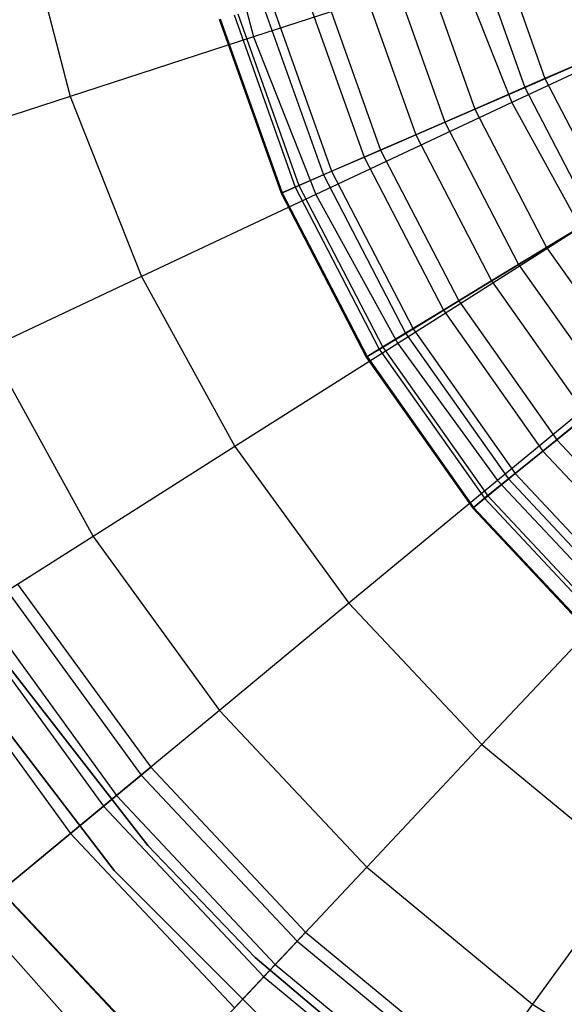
# Model space of a CAD drawing. Extents: x -12.2 to 12.8, y 0.1 to 12.5.
# Tile 5 of 66: x -6.758 to -6.04, y 3.692 to 4.991. Entities that reach past the tile are written whole.
import ezdxf

# ---------------------------------------------------------------- set-up
doc = ezdxf.new("R2010")
doc.units = 0
doc.header["$LTSCALE"] = 2.54
doc.layers.get('0').update_dxf_attribs({"color": 13, "linetype": 'CONTINUOUS'})

# ---------------------------------------------------------------- blocks, each defined once
blk = doc.blocks.new('GRUPUJ_1')
at = {"color": 0}
for p, q in [((5.6997, 5.1161, 17.602), (5.7554, 4.8994, 17.602)), ((5.6997, 5.1161, 17.602), (5.7554, 4.8994, 17.602)), ((5.4502, 5.0685, 17.4382), (5.5138, 4.8209, 17.4382)), ((5.4502, 5.0685, 17.4382), (5.5138, 4.8209, 17.4382)), ((6.0474, 5.0173, 12.4101), (6.1129, 4.8327, 12.4101)), ((6.0474, 5.0173, 12.4101), (6.1129, 4.8327, 12.4101)), ((6.0753, 5.0251, 8.2664), (6.1395, 4.8443, 8.2664)), ((6.0753, 5.0251, 8.2664), (6.1395, 4.8443, 8.2664)), ((6.0266, 4.9875, 17.7491), (5.7554, 4.8994, 17.602)), ((6.0266, 4.9875, 17.7491), (5.7554, 4.8994, 17.602)), ((5.9782, 4.9979, 8.4962), (6.0471, 4.8041, 8.4962)), ((5.9782, 4.9979, 8.4962), (6.0471, 4.8041, 8.4962)), ((6.0266, 4.9875, 17.7491), (6.0958, 4.8128, 17.7491)), ((6.0266, 4.9875, 17.7491), (6.0958, 4.8128, 17.7491)), ((5.8965, 4.975, 8.7455), (5.9692, 4.7703, 8.7455)), ((5.8965, 4.975, 8.7455), (5.9692, 4.7703, 8.7455)), ((5.9367, 4.9863, 12.0146), (6.0075, 4.787, 12.0146)), ((5.9367, 4.9863, 12.0146), (6.0075, 4.787, 12.0146)), ((5.8477, 4.9613, 11.6188), (5.9228, 4.7501, 11.6188)), ((5.8477, 4.9613, 11.6188), (5.9228, 4.7501, 11.6188)), ((5.8251, 4.955, 9.0335), (5.9012, 4.7408, 9.0335)), ((5.8251, 4.955, 9.0335), (5.9012, 4.7408, 9.0335)), ((5.7688, 4.9392, 9.3514), (5.8476, 4.7175, 9.3514)), ((5.7688, 4.9392, 9.3514), (5.8476, 4.7175, 9.3514)), ((5.7799, 4.9423, 11.2196), (5.8581, 4.7221, 11.2196)), ((5.7799, 4.9423, 11.2196), (5.8581, 4.7221, 11.2196)), ((6.3792, 4.9461, 17.8762), (6.0958, 4.8128, 17.7491)), ((6.3792, 4.9461, 17.8762), (6.0958, 4.8128, 17.7491)), ((5.7103, 4.9228, 10.0607), (5.7919, 4.6933, 10.0607)), ((5.7103, 4.9228, 10.0607), (5.7919, 4.6933, 10.0607)), ((5.7117, 4.9232, 10.4398), (5.7932, 4.6939, 10.4398)), ((5.7117, 4.9232, 10.4398), (5.7932, 4.6939, 10.4398)), ((5.7298, 4.9283, 9.6957), (5.8105, 4.7014, 9.6957)), ((5.7298, 4.9283, 9.6957), (5.8105, 4.7014, 9.6957)), ((5.7348, 4.9297, 10.8274), (5.8153, 4.7034, 10.8274)), ((5.7348, 4.9297, 10.8274), (5.8153, 4.7034, 10.8274)), ((5.7554, 4.8994, 17.602), (5.5138, 4.8209, 17.4382)), ((5.7554, 4.8994, 17.602), (5.5138, 4.8209, 17.4382)), ((5.7554, 4.8994, 17.602), (5.8377, 4.6913, 17.602)), ((5.7554, 4.8994, 17.602), (5.8377, 4.6913, 17.602)), ((6.1129, 4.8327, 12.4101), (6.238, 4.8871, 12.8013)), ((6.1129, 4.8327, 12.4101), (6.238, 4.8871, 12.8013)), ((6.2338, 4.8852, 8.0812), (6.1395, 4.8443, 8.2664)), ((6.2338, 4.8852, 8.0812), (6.1395, 4.8443, 8.2664)), ((6.1395, 4.8443, 8.2664), (6.0471, 4.8041, 8.4962)), ((6.1395, 4.8443, 8.2664), (6.0471, 4.8041, 8.4962)), ((6.1395, 4.8443, 8.2664), (6.2278, 4.6739, 8.2664)), ((6.1395, 4.8443, 8.2664), (6.2278, 4.6739, 8.2664)), ((6.0075, 4.787, 12.0146), (6.1129, 4.8327, 12.4101)), ((6.0075, 4.787, 12.0146), (6.1129, 4.8327, 12.4101)), ((6.1129, 4.8327, 12.4101), (6.203, 4.6589, 12.4101)), ((6.1129, 4.8327, 12.4101), (6.203, 4.6589, 12.4101)), ((5.5138, 4.8209, 17.4382), (5.3031, 4.7524, 17.2605)), ((5.5138, 4.8209, 17.4382), (5.3031, 4.7524, 17.2605)), ((5.5138, 4.8209, 17.4382), (5.6079, 4.5832, 17.4382)), ((5.5138, 4.8209, 17.4382), (5.6079, 4.5832, 17.4382)), ((6.0958, 4.8128, 17.7491), (5.8377, 4.6913, 17.602)), ((6.0958, 4.8128, 17.7491), (5.8377, 4.6913, 17.602)), ((6.0958, 4.8128, 17.7491), (6.1864, 4.6481, 17.7491)), ((6.0958, 4.8128, 17.7491), (6.1864, 4.6481, 17.7491)), ((6.0471, 4.8041, 8.4962), (5.9692, 4.7703, 8.7455)), ((6.0471, 4.8041, 8.4962), (5.9692, 4.7703, 8.7455)), ((6.0471, 4.8041, 8.4962), (6.1417, 4.6216, 8.4962)), ((6.0471, 4.8041, 8.4962), (6.1417, 4.6216, 8.4962)), ((5.9228, 4.7501, 11.6188), (6.0075, 4.787, 12.0146)), ((5.9228, 4.7501, 11.6188), (6.0075, 4.787, 12.0146)), ((6.0075, 4.787, 12.0146), (6.1049, 4.5992, 12.0146)), ((6.0075, 4.787, 12.0146), (6.1049, 4.5992, 12.0146)), ((5.9692, 4.7703, 8.7455), (5.9012, 4.7408, 9.0335)), ((5.9692, 4.7703, 8.7455), (5.9012, 4.7408, 9.0335)), ((5.9692, 4.7703, 8.7455), (6.0691, 4.5775, 8.7455)), ((5.9692, 4.7703, 8.7455), (6.0691, 4.5775, 8.7455)), ((5.9012, 4.7408, 9.0335), (5.8476, 4.7175, 9.3514)), ((5.9012, 4.7408, 9.0335), (5.8476, 4.7175, 9.3514)), ((5.8581, 4.7221, 11.2196), (5.9228, 4.7501, 11.6188)), ((5.8581, 4.7221, 11.2196), (5.9228, 4.7501, 11.6188)), ((5.9012, 4.7408, 9.0335), (6.0058, 4.5389, 9.0335)), ((5.9012, 4.7408, 9.0335), (6.0058, 4.5389, 9.0335)), ((5.9228, 4.7501, 11.6188), (6.0259, 4.5511, 11.6188)), ((5.9228, 4.7501, 11.6188), (6.0259, 4.5511, 11.6188)), ((5.8476, 4.7175, 9.3514), (5.8105, 4.7014, 9.6957)), ((5.8476, 4.7175, 9.3514), (5.8105, 4.7014, 9.6957)), ((5.8153, 4.7034, 10.8274), (5.8581, 4.7221, 11.2196)), ((5.8153, 4.7034, 10.8274), (5.8581, 4.7221, 11.2196)), ((5.8476, 4.7175, 9.3514), (5.9558, 4.5085, 9.3514)), ((5.8476, 4.7175, 9.3514), (5.9558, 4.5085, 9.3514)), ((5.8581, 4.7221, 11.2196), (5.9657, 4.5145, 11.2196)), ((5.8581, 4.7221, 11.2196), (5.9657, 4.5145, 11.2196)), ((5.8105, 4.7014, 9.6957), (5.7919, 4.6933, 10.0607)), ((5.8105, 4.7014, 9.6957), (5.7919, 4.6933, 10.0607)), ((5.7932, 4.6939, 10.4398), (5.8153, 4.7034, 10.8274)), ((5.7932, 4.6939, 10.4398), (5.8153, 4.7034, 10.8274)), ((5.8105, 4.7014, 9.6957), (5.9213, 4.4875, 9.6957)), ((5.8105, 4.7014, 9.6957), (5.9213, 4.4875, 9.6957)), ((5.8153, 4.7034, 10.8274), (5.9257, 4.4902, 10.8274)), ((5.8153, 4.7034, 10.8274), (5.9257, 4.4902, 10.8274)), ((5.8377, 4.6913, 17.602), (5.6079, 4.5832, 17.4382)), ((5.8377, 4.6913, 17.602), (5.6079, 4.5832, 17.4382)), ((5.7919, 4.6933, 10.0607), (5.7932, 4.6939, 10.4398)), ((5.7919, 4.6933, 10.0607), (5.7932, 4.6939, 10.4398)), ((5.7919, 4.6933, 10.0607), (5.9039, 4.477, 10.0607)), ((5.7919, 4.6933, 10.0607), (5.9039, 4.477, 10.0607)), ((5.7932, 4.6939, 10.4398), (5.9052, 4.4778, 10.4398)), ((5.7932, 4.6939, 10.4398), (5.9052, 4.4778, 10.4398)), ((5.8377, 4.6913, 17.602), (5.9455, 4.4952, 17.602)), ((5.8377, 4.6913, 17.602), (5.9455, 4.4952, 17.602)), ((6.2278, 4.6739, 8.2664), (6.1417, 4.6216, 8.4962)), ((6.2278, 4.6739, 8.2664), (6.1417, 4.6216, 8.4962)), ((6.1049, 4.5992, 12.0146), (6.203, 4.6589, 12.4101)), ((6.1049, 4.5992, 12.0146), (6.203, 4.6589, 12.4101)), ((6.1864, 4.6481, 17.7491), (5.9455, 4.4952, 17.602)), ((6.1864, 4.6481, 17.7491), (5.9455, 4.4952, 17.602)), ((6.1417, 4.6216, 8.4962), (6.0691, 4.5775, 8.7455)), ((6.1417, 4.6216, 8.4962), (6.0691, 4.5775, 8.7455)), ((6.1417, 4.6216, 8.4962), (6.2602, 4.4536, 8.4962)), ((6.1417, 4.6216, 8.4962), (6.2602, 4.4536, 8.4962)), ((6.0259, 4.5511, 11.6188), (6.1049, 4.5992, 12.0146)), ((6.0259, 4.5511, 11.6188), (6.1049, 4.5992, 12.0146)), ((6.1049, 4.5992, 12.0146), (6.2268, 4.4264, 12.0146)), ((6.1049, 4.5992, 12.0146), (6.2268, 4.4264, 12.0146)), ((5.6079, 4.5832, 17.4382), (5.4075, 4.4889, 17.2605)), ((5.6079, 4.5832, 17.4382), (5.4075, 4.4889, 17.2605)), ((5.6079, 4.5832, 17.4382), (5.7311, 4.3591, 17.4382)), ((5.6079, 4.5832, 17.4382), (5.7311, 4.3591, 17.4382)), ((6.0691, 4.5775, 8.7455), (6.0058, 4.5389, 9.0335)), ((6.0691, 4.5775, 8.7455), (6.0058, 4.5389, 9.0335)), ((6.0691, 4.5775, 8.7455), (6.1944, 4.4, 8.7455)), ((6.0691, 4.5775, 8.7455), (6.1944, 4.4, 8.7455)), ((5.9657, 4.5145, 11.2196), (6.0259, 4.5511, 11.6188)), ((5.9657, 4.5145, 11.2196), (6.0259, 4.5511, 11.6188)), ((6.0259, 4.5511, 11.6188), (6.1551, 4.368, 11.6188)), ((6.0259, 4.5511, 11.6188), (6.1551, 4.368, 11.6188)), ((6.0058, 4.5389, 9.0335), (5.9558, 4.5085, 9.3514)), ((6.0058, 4.5389, 9.0335), (5.9558, 4.5085, 9.3514)), ((6.0058, 4.5389, 9.0335), (6.1369, 4.3532, 9.0335)), ((6.0058, 4.5389, 9.0335), (6.1369, 4.3532, 9.0335)), ((5.9558, 4.5085, 9.3514), (5.9213, 4.4875, 9.6957)), ((5.9558, 4.5085, 9.3514), (5.9213, 4.4875, 9.6957)), ((5.9257, 4.4902, 10.8274), (5.9657, 4.5145, 11.2196)), ((5.9257, 4.4902, 10.8274), (5.9657, 4.5145, 11.2196)), ((5.9558, 4.5085, 9.3514), (6.0915, 4.3163, 9.3514)), ((5.9558, 4.5085, 9.3514), (6.0915, 4.3163, 9.3514)), ((5.9657, 4.5145, 11.2196), (6.1005, 4.3236, 11.2196)), ((5.9657, 4.5145, 11.2196), (6.1005, 4.3236, 11.2196)), ((5.9455, 4.4952, 17.602), (5.7311, 4.3591, 17.4382)), ((5.9455, 4.4952, 17.602), (5.7311, 4.3591, 17.4382)), ((5.9455, 4.4952, 17.602), (6.0771, 4.3142, 17.602)), ((5.9455, 4.4952, 17.602), (6.0771, 4.3142, 17.602)), ((6.2968, 4.496, 17.7491), (6.0771, 4.3142, 17.602)), ((6.2968, 4.496, 17.7491), (6.0771, 4.3142, 17.602)), ((5.4075, 4.4889, 17.2605), (5.544, 4.2404, 17.2605)), ((5.4075, 4.4889, 17.2605), (5.544, 4.2404, 17.2605)), ((5.9213, 4.4875, 9.6957), (5.9039, 4.477, 10.0607)), ((5.9213, 4.4875, 9.6957), (5.9039, 4.477, 10.0607)), ((5.9052, 4.4778, 10.4398), (5.9257, 4.4902, 10.8274)), ((5.9052, 4.4778, 10.4398), (5.9257, 4.4902, 10.8274)), ((5.9213, 4.4875, 9.6957), (6.0601, 4.2908, 9.6957)), ((5.9213, 4.4875, 9.6957), (6.0601, 4.2908, 9.6957)), ((5.9257, 4.4902, 10.8274), (6.0642, 4.2941, 10.8274)), ((5.9257, 4.4902, 10.8274), (6.0642, 4.2941, 10.8274)), ((5.9039, 4.477, 10.0607), (5.9052, 4.4778, 10.4398)), ((5.9039, 4.477, 10.0607), (5.9052, 4.4778, 10.4398)), ((5.9039, 4.477, 10.0607), (6.0444, 4.278, 10.0607)), ((5.9039, 4.477, 10.0607), (6.0444, 4.278, 10.0607)), ((5.9052, 4.4778, 10.4398), (6.0456, 4.2789, 10.4398)), ((5.9052, 4.4778, 10.4398), (6.0456, 4.2789, 10.4398)), ((6.1551, 4.368, 11.6188), (6.2268, 4.4264, 12.0146)), ((6.1551, 4.368, 11.6188), (6.2268, 4.4264, 12.0146)), ((6.1944, 4.4, 8.7455), (6.1369, 4.3532, 9.0335)), ((6.1944, 4.4, 8.7455), (6.1369, 4.3532, 9.0335)), ((6.1005, 4.3236, 11.2196), (6.1551, 4.368, 11.6188)), ((6.1005, 4.3236, 11.2196), (6.1551, 4.368, 11.6188)), ((6.1551, 4.368, 11.6188), (6.3081, 4.2042, 11.6188)), ((6.1551, 4.368, 11.6188), (6.3081, 4.2042, 11.6188)), ((5.7311, 4.3591, 17.4382), (5.544, 4.2404, 17.2605)), ((5.7311, 4.3591, 17.4382), (5.544, 4.2404, 17.2605)), ((5.7311, 4.3591, 17.4382), (5.8813, 4.1523, 17.4382)), ((5.7311, 4.3591, 17.4382), (5.8813, 4.1523, 17.4382)), ((6.1369, 4.3532, 9.0335), (6.0915, 4.3163, 9.3514)), ((6.1369, 4.3532, 9.0335), (6.0915, 4.3163, 9.3514)), ((6.1369, 4.3532, 9.0335), (6.2921, 4.1871, 9.0335)), ((6.1369, 4.3532, 9.0335), (6.2921, 4.1871, 9.0335)), ((6.0771, 4.3142, 17.602), (5.8813, 4.1523, 17.4382)), ((6.0771, 4.3142, 17.602), (5.8813, 4.1523, 17.4382)), ((6.0915, 4.3163, 9.3514), (6.0601, 4.2908, 9.6957)), ((6.0915, 4.3163, 9.3514), (6.0601, 4.2908, 9.6957)), ((6.0642, 4.2941, 10.8274), (6.1005, 4.3236, 11.2196)), ((6.0642, 4.2941, 10.8274), (6.1005, 4.3236, 11.2196)), ((6.0771, 4.3142, 17.602), (6.2302, 4.1511, 17.602)), ((6.0771, 4.3142, 17.602), (6.2302, 4.1511, 17.602)), ((6.0915, 4.3163, 9.3514), (6.2521, 4.1443, 9.3514)), ((6.0915, 4.3163, 9.3514), (6.2521, 4.1443, 9.3514)), ((6.1005, 4.3236, 11.2196), (6.26, 4.1528, 11.2196)), ((6.1005, 4.3236, 11.2196), (6.26, 4.1528, 11.2196)), ((6.0601, 4.2908, 9.6957), (6.0444, 4.278, 10.0607)), ((6.0601, 4.2908, 9.6957), (6.0444, 4.278, 10.0607)), ((6.0456, 4.2789, 10.4398), (6.0642, 4.2941, 10.8274)), ((6.0456, 4.2789, 10.4398), (6.0642, 4.2941, 10.8274)), ((6.0601, 4.2908, 9.6957), (6.2245, 4.1148, 9.6957)), ((6.0601, 4.2908, 9.6957), (6.2245, 4.1148, 9.6957)), ((6.0642, 4.2941, 10.8274), (6.2281, 4.1186, 10.8274)), ((6.0642, 4.2941, 10.8274), (6.2281, 4.1186, 10.8274)), ((6.0444, 4.278, 10.0607), (6.0456, 4.2789, 10.4398)), ((6.0444, 4.278, 10.0607), (6.0456, 4.2789, 10.4398)), ((6.0444, 4.278, 10.0607), (6.2107, 4.1, 10.0607)), ((6.0444, 4.278, 10.0607), (6.2107, 4.1, 10.0607)), ((6.0456, 4.2789, 10.4398), (6.2117, 4.101, 10.4398)), ((6.0456, 4.2789, 10.4398), (6.2117, 4.101, 10.4398)), ((5.544, 4.2404, 17.2605), (5.3766, 4.1342, 17.0602)), ((5.544, 4.2404, 17.2605), (5.3766, 4.1342, 17.0602)), ((5.544, 4.2404, 17.2605), (5.7107, 4.0111, 17.2605)), ((5.544, 4.2404, 17.2605), (5.7107, 4.0111, 17.2605)), ((5.431, 4.1687, 8.3512), (5.6075, 3.9257, 8.3512)), ((5.431, 4.1687, 8.3512), (5.6075, 3.9257, 8.3512)), ((5.4447, 4.1774, 7.5), (5.62, 3.9361, 7.5)), ((5.4447, 4.1774, 7.5), (5.62, 3.9361, 7.5)), ((5.3954, 4.1461, 8.9809), (5.575, 3.8988, 8.9809)), ((5.3954, 4.1461, 8.9809), (5.575, 3.8988, 8.9809)), ((5.8813, 4.1523, 17.4382), (5.7107, 4.0111, 17.2605)), ((5.8813, 4.1523, 17.4382), (5.7107, 4.0111, 17.2605)), ((5.8813, 4.1523, 17.4382), (6.0564, 3.9659, 17.4382)), ((5.8813, 4.1523, 17.4382), (6.0564, 3.9659, 17.4382)), ((6.2302, 4.1511, 17.602), (6.0564, 3.9659, 17.4382)), ((6.2302, 4.1511, 17.602), (6.0564, 3.9659, 17.4382)), ((5.3766, 4.1342, 17.0602), (5.5578, 3.8847, 17.0602)), ((5.3766, 4.1342, 17.0602), (5.5578, 3.8847, 17.0602)), ((5.329, 4.104, 9.6351), (5.5144, 3.8487, 9.6351)), ((5.329, 4.104, 9.6351), (5.5144, 3.8487, 9.6351)), ((5.5718, 3.8001, 1.95), (5.366, 4.0691, 1.95)), ((5.5718, 3.8001, 1.95), (5.366, 4.0691, 1.95)), ((5.366, 4.0691, 7.5), (5.5718, 3.8001, 7.5)), ((5.366, 4.0691, 7.5), (5.5718, 3.8001, 7.5)), ((5.366, 4.0691, 7.5), (5.5718, 3.8001, 7.5)), ((5.6162, 3.8329, 7.5), (5.4291, 4.0738, 7.5)), ((5.4291, 4.0738, 8.6), (5.6162, 3.8329, 8.6)), ((5.6162, 3.8329, 7.5), (5.4291, 4.0738, 7.5)), ((5.4291, 4.0738, 8.6), (5.6162, 3.8329, 8.6)), ((5.7107, 4.0111, 17.2605), (5.5578, 3.8847, 17.0602)), ((5.7107, 4.0111, 17.2605), (5.5578, 3.8847, 17.0602)), ((5.7107, 4.0111, 17.2605), (5.9047, 3.8045, 17.2605)), ((5.7107, 4.0111, 17.2605), (5.9047, 3.8045, 17.2605)), ((6.0564, 3.9659, 17.4382), (5.9047, 3.8045, 17.2605)), ((6.0564, 3.9659, 17.4382), (5.9047, 3.8045, 17.2605)), ((6.0564, 3.9659, 17.4382), (6.2534, 3.803, 17.4382)), ((6.0564, 3.9659, 17.4382), (6.2534, 3.803, 17.4382)), ((5.6075, 3.9257, 8.3512), (5.62, 3.9361, 7.5)), ((5.6075, 3.9257, 8.3512), (5.62, 3.9361, 7.5)), ((5.62, 3.9361, 7.5), (5.8242, 3.7187, 7.5)), ((5.62, 3.9361, 7.5), (5.8242, 3.7187, 7.5)), ((5.575, 3.8988, 8.9809), (5.6075, 3.9257, 8.3512)), ((5.575, 3.8988, 8.9809), (5.6075, 3.9257, 8.3512)), ((5.6075, 3.9257, 8.3512), (5.813, 3.7068, 8.3512)), ((5.6075, 3.9257, 8.3512), (5.813, 3.7068, 8.3512)), ((5.5144, 3.8487, 9.6351), (5.575, 3.8988, 8.9809)), ((5.5144, 3.8487, 9.6351), (5.575, 3.8988, 8.9809)), ((5.575, 3.8988, 8.9809), (5.7842, 3.6761, 8.9809)), ((5.575, 3.8988, 8.9809), (5.7842, 3.6761, 8.9809)), ((5.5578, 3.8847, 17.0602), (5.4224, 3.7726, 16.8314)), ((5.5578, 3.8847, 17.0602), (5.4224, 3.7726, 16.8314)), ((5.5578, 3.8847, 17.0602), (5.7689, 3.6598, 17.0602)), ((5.5578, 3.8847, 17.0602), (5.7689, 3.6598, 17.0602)), ((5.4231, 3.7732, 10.3362), (5.5144, 3.8487, 9.6351)), ((5.4231, 3.7732, 10.3362), (5.5144, 3.8487, 9.6351)), ((5.5144, 3.8487, 9.6351), (5.7304, 3.6188, 9.6351)), ((5.5144, 3.8487, 9.6351), (5.7304, 3.6188, 9.6351)), ((5.7577, 3.6854, 7.5), (5.6162, 3.8329, 7.5)), ((5.6162, 3.8329, 8.6), (5.6162, 3.8329, 7.5)), ((5.6162, 3.8329, 8.6), (5.7577, 3.6854, 8.6)), ((5.7577, 3.6854, 7.5), (5.6162, 3.8329, 7.5)), ((5.6162, 3.8329, 8.6), (5.6162, 3.8329, 7.5)), ((5.6162, 3.8329, 8.6), (5.7577, 3.6854, 8.6)), ((5.555, 3.555, 8.6), (5.3423, 3.7947, 8.6)), ((5.3423, 3.7947, 7.5), (5.555, 3.555, 7.5)), ((5.555, 3.555, 8.6), (5.3423, 3.7947, 8.6)), ((5.3423, 3.7947, 7.5), (5.555, 3.555, 7.5)), ((5.8001, 3.5718, 1.95), (5.5718, 3.8001, 1.95)), ((5.8001, 3.5718, 1.95), (5.5718, 3.8001, 1.95)), ((5.5718, 3.8001, 7.5), (5.8001, 3.5718, 7.5)), ((5.5718, 3.8001, 1.95), (5.5718, 3.8001, 7.5)), ((5.5718, 3.8001, 1.95), (5.5718, 3.8001, 7.5)), ((5.5718, 3.8001, 7.5), (5.8001, 3.5718, 7.5)), ((5.5718, 3.8001, 7.5), (5.8001, 3.5718, 7.5)), ((5.9047, 3.8045, 17.2605), (5.7689, 3.6598, 17.0602)), ((5.9047, 3.8045, 17.2605), (5.7689, 3.6598, 17.0602)), ((5.9047, 3.8045, 17.2605), (6.1232, 3.6238, 17.2605)), ((5.9047, 3.8045, 17.2605), (6.1232, 3.6238, 17.2605)), ((6.2534, 3.803, 17.4382), (6.1232, 3.6238, 17.2605)), ((6.2534, 3.803, 17.4382), (6.1232, 3.6238, 17.2605)), ((5.4224, 3.7726, 16.8314), (5.6486, 3.5317, 16.8314)), ((5.4224, 3.7726, 16.8314), (5.6486, 3.5317, 16.8314)), ((5.4231, 3.7732, 10.3362), (5.6493, 3.5324, 10.3362)), ((5.4231, 3.7732, 10.3362), (5.6493, 3.5324, 10.3362)), ((5.813, 3.7068, 8.3512), (5.8242, 3.7187, 7.5)), ((5.813, 3.7068, 8.3512), (5.8242, 3.7187, 7.5)), ((5.8242, 3.7187, 7.5), (6.054, 3.5286, 7.5)), ((5.8242, 3.7187, 7.5), (6.054, 3.5286, 7.5)), ((5.7842, 3.6761, 8.9809), (5.813, 3.7068, 8.3512)), ((5.7842, 3.6761, 8.9809), (5.813, 3.7068, 8.3512)), ((5.813, 3.7068, 8.3512), (6.0444, 3.5154, 8.3512)), ((5.813, 3.7068, 8.3512), (6.0444, 3.5154, 8.3512)), ((5.7304, 3.6188, 9.6351), (5.7842, 3.6761, 8.9809)), ((5.7304, 3.6188, 9.6351), (5.7842, 3.6761, 8.9809)), ((5.9932, 3.4864, 7.5), (5.7577, 3.6854, 7.5)), ((5.7577, 3.6854, 8.6), (5.9932, 3.4864, 8.6)), ((5.9932, 3.4864, 7.5), (5.7577, 3.6854, 7.5)), ((5.7577, 3.6854, 8.6), (5.7577, 3.6854, 7.5)), ((5.7577, 3.6854, 8.6), (5.7577, 3.6854, 7.5)), ((5.7577, 3.6854, 8.6), (5.9932, 3.4864, 8.6)), ((5.7842, 3.6761, 8.9809), (6.0196, 3.4813, 8.9809)), ((5.7842, 3.6761, 8.9809), (6.0196, 3.4813, 8.9809)), ((5.7689, 3.6598, 17.0602), (5.6486, 3.5317, 16.8314)), ((5.7689, 3.6598, 17.0602), (5.6486, 3.5317, 16.8314)), ((5.7689, 3.6598, 17.0602), (6.0066, 3.4633, 17.0602)), ((5.7689, 3.6598, 17.0602), (6.0066, 3.4633, 17.0602)), ((6.1232, 3.6238, 17.2605), (6.0066, 3.4633, 17.0602)), ((6.1232, 3.6238, 17.2605), (6.0066, 3.4633, 17.0602)), ((6.1232, 3.6238, 17.2605), (6.3625, 3.4719, 17.2605)), ((6.1232, 3.6238, 17.2605), (6.3625, 3.4719, 17.2605))]:
    blk.add_line(p, q, dxfattribs=at)

msp = doc.modelspace()

# ---------------------------------------------------------------- block references
at = {"color": 0}
msp.add_blockref('GRUPUJ_1', (-12.2054, 0.069, 0.2501), dxfattribs=at)

doc.saveas('drawing.dxf')
